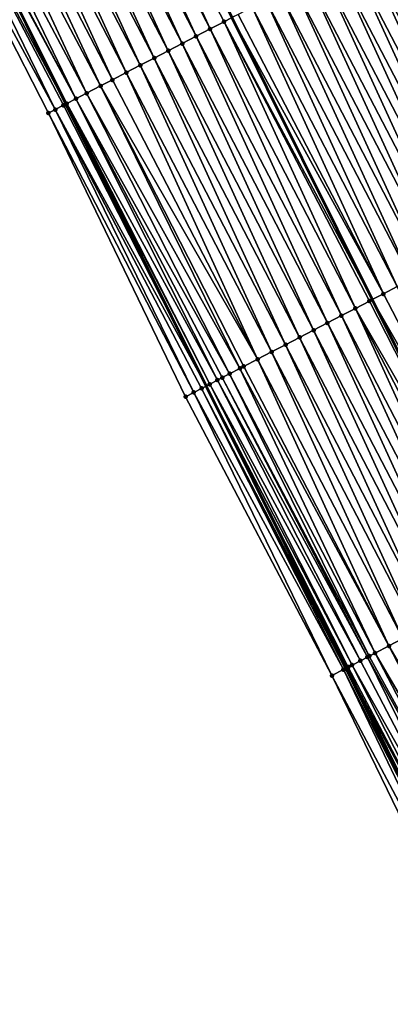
# Model space of a CAD drawing. Header units: feet. Extents: x 2007189 to 2022806, y 818621 to 837694.
# Tile 101 of 256: x 2012862 to 2012886, y 823903 to 823966. Entities that reach past the tile are written whole.
import ezdxf

# ---------------------------------------------------------------- set-up
doc = ezdxf.new("R2010")
doc.units = ezdxf.units.FT
doc.header["$MEASUREMENT"] = 0
for name, color, linetype, lineweight in [('EP_Travel Lane', 172, 'Continuous', 53), ('Road Shots', 141, 'Continuous', 100), ('Road X-Section', 40, 'Continuous', 13), ('STRIPING', 60, 'Continuous', 53)]:
    doc.layers.add(name, color=color, linetype=linetype, lineweight=lineweight)
doc.layers.add('I-77-MM17-21_SB-Surface-Border', color=7, linetype='Continuous')
doc.layers.add('I-77-MM17-21_SB-Surface-TIN', color=7, linetype='Continuous')

msp = doc.modelspace()

# ---------------------------------------------------------------- linework, layer by layer
at = {"layer": 'EP_Travel Lane'}
msp.add_polyline3d([(2012829.489362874, 824031.9299865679, 306.1111298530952), (2012838.399301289, 824014.0228746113, 305.829954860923), (2012847.309340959, 823996.1155591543, 305.5646112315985), (2012856.219068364, 823978.2088712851, 305.2504528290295), (2012865.128908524, 823960.3019568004, 304.953923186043), (2012874.038849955, 823942.3948387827, 304.6732194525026), (2012882.94839286, 823924.4885217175, 304.3302366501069), (2012891.877303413, 823906.5315243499, 304.0212340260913), (2012900.716793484, 823888.5869369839, 303.7326625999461), (2012909.55623577, 823870.6424466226, 303.4364785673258), (2012918.395697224, 823852.697917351, 303.1433658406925), (2012927.235308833, 823834.7530832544, 302.8741197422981), (2012936.074557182, 823816.8089865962, 302.5470951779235), (2012944.91393473, 823798.8646276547, 302.2406424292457), (2012953.753073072, 823780.9207543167, 301.8960991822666), (2012962.592420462, 823762.9764565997, 301.5848300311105), (2012971.43188732, 823745.0319163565, 301.2925853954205), (2012980.152732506, 823727.3079762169, 300.9999143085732), (2012988.926189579, 823709.332260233, 300.7242598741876), (2012990.82502955, 823705.4417746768, 300.6469434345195)], dxfattribs=at)
at = {"layer": 'I-77-MM17-21_SB-Surface-Border', "color": 3, "linetype": 'Continuous', "lineweight": -3}
msp.add_polyline3d([(2013022.219653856, 823681.357989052, 300.5222462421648), (2013012.97166798, 823699.0888907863, 300.8248120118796), (2012984.348638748, 823702.0697261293, 300.2769661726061), (2012983.461658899, 823701.6079175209, 300.2253817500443), (2012983.055959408, 823701.3966797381, 300.2024182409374), (2012976.607232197, 823725.4874771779, 300.813319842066), (2012969.208109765, 823743.8715203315, 301.1797526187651), (2012961.093395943, 823762.1940702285, 301.5197314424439), (2012952.892015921, 823780.4711987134, 301.8676644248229), (2012942.551278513, 823797.6316236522, 302.1294432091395), (2012935.023290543, 823816.2600583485, 302.5164165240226), (2012925.576275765, 823833.8873850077, 302.7895188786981), (2012917.45319422, 823852.2057295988, 303.1190650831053), (2012908.665896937, 823870.1775234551, 303.4120421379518), (2012899.725106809, 823888.0689999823, 303.7111366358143), (2012890.794927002, 823905.9661026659, 304.0051771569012), (2012882.024676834, 823924.0082517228, 304.3080644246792), (2012872.726866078, 823941.7124135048, 304.6591580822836), (2012864.020290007, 823959.7249905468, 304.96186706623), (2012854.907550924, 823977.5266288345, 305.2400893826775), (2012846.282441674, 823995.5818091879, 305.5295638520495), (2012837.358931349, 824013.4818041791, 305.8141409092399), (2012828.48285888, 824031.4065240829, 306.0961324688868)], dxfattribs=at)
at = {"layer": 'I-77-MM17-21_SB-Surface-TIN', "color": 128, "linetype": 'Continuous', "lineweight": -3}
for points in [[(2012873.401019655, 823964.6036694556, 305.1047279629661), (2012865.057686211, 823982.8051248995, 305.4151213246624), (2012864.170459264, 823982.3437915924, 305.395997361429)], [(2012874.288249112, 823965.0649979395, 305.1242304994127), (2012865.944912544, 823983.2664593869, 305.4341526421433), (2012865.057686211, 823982.8051248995, 305.4151213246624)], [(2012873.401019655, 823964.6036694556, 305.1047279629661), (2012874.288249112, 823965.0649979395, 305.1242304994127), (2012865.057686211, 823982.8051248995, 305.4151213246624)], [(2012875.175476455, 823965.5263304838, 305.1434143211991), (2012875.672710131, 823965.7848916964, 305.15329533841), (2012865.944912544, 823983.2664593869, 305.4341526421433)], [(2012874.288249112, 823965.0649979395, 305.1242304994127), (2012875.175476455, 823965.5263304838, 305.1434143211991), (2012865.944912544, 823983.2664593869, 305.4341526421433)], [(2012872.513803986, 823964.1423144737, 305.08730521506), (2012864.170459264, 823982.3437915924, 305.395997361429), (2012863.283239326, 823981.8824448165, 305.3779305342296)], [(2012872.513803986, 823964.1423144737, 305.08730521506), (2012873.401019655, 823964.6036694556, 305.1047279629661), (2012864.170459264, 823982.3437915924, 305.395997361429)], [(2012871.626601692, 823963.6809337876, 305.0718999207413), (2012863.283239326, 823981.8824448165, 305.3779305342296), (2012862.39602591, 823981.421085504, 305.3608476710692)], [(2012871.626601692, 823963.6809337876, 305.0718999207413), (2012872.513803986, 823964.1423144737, 305.08730521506), (2012863.283239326, 823981.8824448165, 305.3779305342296)], [(2012869.852189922, 823962.7581862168, 305.0400061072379), (2012861.508817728, 823980.9597161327, 305.3445543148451), (2012860.621614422, 823980.4983373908, 305.3289964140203)], [(2012870.7393992, 823963.2195534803, 305.056464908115), (2012862.39602591, 823981.421085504, 305.3608476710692), (2012861.508817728, 823980.9597161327, 305.3445543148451)], [(2012869.852189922, 823962.7581862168, 305.0400061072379), (2012870.7393992, 823963.2195534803, 305.056464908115), (2012861.508817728, 823980.9597161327, 305.3445543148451)], [(2012870.7393992, 823963.2195534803, 305.056464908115), (2012871.626601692, 823963.6809337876, 305.0718999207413), (2012862.39602591, 823981.421085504, 305.3608476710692)], [(2012868.964977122, 823962.2968257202, 305.0230161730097), (2012860.621614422, 823980.4983373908, 305.3289964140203), (2012859.73441298, 823980.0369550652, 305.3137198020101)], [(2012868.964977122, 823962.2968257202, 305.0230161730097), (2012869.852189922, 823962.7581862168, 305.0400061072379), (2012860.621614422, 823980.4983373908, 305.3289964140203)], [(2012868.077768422, 823961.8354573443, 305.006644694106), (2012859.73441298, 823980.0369550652, 305.3137198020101), (2012858.847213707, 823979.5755685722, 305.2987703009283)], [(2012868.077768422, 823961.8354573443, 305.006644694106), (2012868.964977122, 823962.2968257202, 305.0230161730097), (2012859.73441298, 823980.0369550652, 305.3137198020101)], [(2012866.440244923, 823960.9839192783, 304.9757610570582), (2012857.960020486, 823979.1141704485, 305.2847336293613), (2012857.054002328, 823978.6430252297, 305.2677373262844)], [(2012867.32741828, 823961.4452514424, 304.9932333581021), (2012858.847213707, 823979.5755685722, 305.2987703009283), (2012857.960020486, 823979.1141704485, 305.2847336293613)], [(2012866.440244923, 823960.9839192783, 304.9757610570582), (2012867.32741828, 823961.4452514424, 304.9932333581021), (2012857.960020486, 823979.1141704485, 305.2847336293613)], [(2012867.32741828, 823961.4452514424, 304.9932333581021), (2012868.077768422, 823961.8354573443, 305.006644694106), (2012858.847213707, 823979.5755685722, 305.2987703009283)], [(2012865.766812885, 823960.6336352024, 304.9685441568), (2012857.054002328, 823978.6430252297, 305.2677373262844), (2012856.306755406, 823978.2544839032, 305.2512436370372)], [(2012865.766812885, 823960.6336352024, 304.9685441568), (2012866.440244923, 823960.9839192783, 304.9757610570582), (2012857.054002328, 823978.6430252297, 305.2677373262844)], [(2012864.447858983, 823959.9478006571, 304.9410559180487), (2012855.67330857, 823977.9249806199, 305.2455308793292), (2012854.907550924, 823977.5266288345, 305.2400893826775)], [(2012855.67330857, 823977.9249806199, 305.2455308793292), (2012865.128908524, 823960.3019568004, 304.953923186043), (2012856.219068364, 823978.2088712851, 305.2504528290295)], [(2012864.973765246, 823960.2212324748, 304.9539231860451), (2012865.128908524, 823960.3019568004, 304.953923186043), (2012855.67330857, 823977.9249806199, 305.2455308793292)], [(2012864.447858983, 823959.9478006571, 304.9410559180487), (2012864.973765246, 823960.2212324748, 304.9539231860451), (2012855.67330857, 823977.9249806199, 305.2455308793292)], [(2012865.766812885, 823960.6336352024, 304.9685441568), (2012856.306755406, 823978.2544839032, 305.2512436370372), (2012856.219068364, 823978.2088712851, 305.2504528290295)], [(2012865.18341086, 823960.3303155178, 304.9539231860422), (2012856.219068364, 823978.2088712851, 305.2504528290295), (2012865.128908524, 823960.3019568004, 304.953923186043)], [(2012865.18341086, 823960.3303155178, 304.9539231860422), (2012865.766812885, 823960.6336352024, 304.9685441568), (2012856.219068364, 823978.2088712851, 305.2504528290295)], [(2012864.020290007, 823959.7249905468, 304.96186706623), (2012864.447858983, 823959.9478006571, 304.9410559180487), (2012854.907550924, 823977.5266288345, 305.2400893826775)], [(2012894.165328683, 823952.8612679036, 305.0316488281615), (2012885.821920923, 823971.0628661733, 305.3308321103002), (2012884.934718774, 823970.6014852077, 305.3154487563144)], [(2012893.278138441, 823952.3998640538, 305.0180615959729), (2012884.934718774, 823970.6014852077, 305.3154487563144), (2012884.047527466, 823970.1400834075, 305.3017006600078)], [(2012893.278138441, 823952.3998640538, 305.0180615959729), (2012894.165328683, 823952.8612679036, 305.0316488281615), (2012884.934718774, 823970.6014852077, 305.3154487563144)], [(2012891.503770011, 823951.4770331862, 304.9927055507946), (2012883.160334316, 823969.6786851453, 305.2876748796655), (2012882.273133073, 823969.2173024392, 305.2724281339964)], [(2012892.390960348, 823951.9384368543, 305.00630703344), (2012884.047527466, 823970.1400834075, 305.3017006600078), (2012883.160334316, 823969.6786851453, 305.2876748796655)], [(2012891.503770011, 823951.4770331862, 304.9927055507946), (2012892.390960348, 823951.9384368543, 305.00630703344), (2012883.160334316, 823969.6786851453, 305.2876748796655)], [(2012892.390960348, 823951.9384368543, 305.00630703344), (2012893.278138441, 823952.3998640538, 305.0180615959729), (2012884.047527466, 823970.1400834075, 305.3017006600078)], [(2012890.616595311, 823951.0155994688, 304.9814625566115), (2012882.273133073, 823969.2173024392, 305.2724281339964), (2012881.385933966, 823968.7559156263, 305.2575037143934)], [(2012890.616595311, 823951.0155994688, 304.9814625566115), (2012891.503770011, 823951.4770331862, 304.9927055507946), (2012882.273133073, 823969.2173024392, 305.2724281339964)], [(2012889.729461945, 823950.5540863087, 304.9764548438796), (2012881.385933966, 823968.7559156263, 305.2575037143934), (2012880.498748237, 823968.2945031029, 305.2445972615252)], [(2012889.729461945, 823950.5540863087, 304.9764548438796), (2012890.616595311, 823951.0155994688, 304.9814625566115), (2012881.385933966, 823968.7559156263, 305.2575037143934)], [(2012887.955065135, 823949.6313099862, 304.9468176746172), (2012879.61155924, 823967.8330968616, 305.2311977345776), (2012878.724353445, 823967.371722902, 305.2152644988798)], [(2012888.84227827, 823950.0926698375, 304.9638582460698), (2012880.498748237, 823968.2945031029, 305.2445972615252), (2012879.61155924, 823967.8330968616, 305.2311977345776)], [(2012887.955065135, 823949.6313099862, 304.9468176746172), (2012888.84227827, 823950.0926698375, 304.9638582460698), (2012879.61155924, 823967.8330968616, 305.2311977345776)], [(2012888.84227827, 823950.0926698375, 304.9638582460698), (2012889.729461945, 823950.5540863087, 304.9764548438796), (2012880.498748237, 823968.2945031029, 305.2445972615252)], [(2012887.067844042, 823949.1699654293, 304.9285766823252), (2012878.724353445, 823967.371722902, 305.2152644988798), (2012877.837131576, 823966.9103798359, 305.196906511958)], [(2012887.067844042, 823949.1699654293, 304.9285766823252), (2012887.955065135, 823949.6313099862, 304.9468176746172), (2012878.724353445, 823967.371722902, 305.2152644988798)], [(2012886.180618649, 823948.7086291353, 304.9096871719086), (2012877.837131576, 823966.9103798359, 305.196906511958), (2012876.94991107, 823966.4490341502, 305.1787541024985)], [(2012886.180618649, 823948.7086291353, 304.9096871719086), (2012887.067844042, 823949.1699654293, 304.9285766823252), (2012877.837131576, 823966.9103798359, 305.196906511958)], [(2012885.293396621, 823948.2472863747, 304.8913051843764), (2012876.062693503, 823965.9876828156, 305.1610450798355), (2012875.672710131, 823965.7848916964, 305.15329533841)], [(2012885.293396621, 823948.2472863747, 304.8913051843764), (2012876.94991107, 823966.4490341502, 305.1787541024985), (2012876.062693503, 823965.9876828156, 305.1610450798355)], [(2012885.293396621, 823948.2472863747, 304.8913051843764), (2012886.180618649, 823948.7086291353, 304.9096871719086), (2012876.94991107, 823966.4490341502, 305.1787541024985)], [(2012883.518958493, 823947.3245894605, 304.8554354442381), (2012875.175476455, 823965.5263304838, 305.1434143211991), (2012874.288249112, 823965.0649979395, 305.1242304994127)], [(2012875.175476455, 823965.5263304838, 305.1434143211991), (2012884.583819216, 823947.8783096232, 304.8770146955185), (2012875.672710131, 823965.7848916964, 305.15329533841)], [(2012884.406177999, 823947.7859370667, 304.873437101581), (2012884.583819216, 823947.8783096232, 304.8770146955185), (2012875.175476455, 823965.5263304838, 305.1434143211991)], [(2012883.518958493, 823947.3245894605, 304.8554354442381), (2012884.406177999, 823947.7859370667, 304.873437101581), (2012875.175476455, 823965.5263304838, 305.1434143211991)], [(2012885.293396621, 823948.2472863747, 304.8913051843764), (2012875.672710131, 823965.7848916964, 305.15329533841), (2012884.583819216, 823947.8783096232, 304.8770146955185)], [(2012882.631732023, 823946.8632552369, 304.836383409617), (2012874.288249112, 823965.0649979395, 305.1242304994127), (2012873.401019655, 823964.6036694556, 305.1047279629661)], [(2012882.631732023, 823946.8632552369, 304.836383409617), (2012883.518958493, 823947.3245894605, 304.8554354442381), (2012874.288249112, 823965.0649979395, 305.1242304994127)], [(2012880.857284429, 823945.9405765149, 304.7990857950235), (2012872.513803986, 823964.1423144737, 305.08730521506), (2012871.626601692, 823963.6809337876, 305.0718999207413)], [(2012881.744502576, 823946.4019267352, 304.8168822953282), (2012873.401019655, 823964.6036694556, 305.1047279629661), (2012872.513803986, 823964.1423144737, 305.08730521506)], [(2012880.857284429, 823945.9405765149, 304.7990857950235), (2012881.744502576, 823946.4019267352, 304.8168822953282), (2012872.513803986, 823964.1423144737, 305.08730521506)], [(2012881.744502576, 823946.4019267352, 304.8168822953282), (2012882.631732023, 823946.8632552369, 304.836383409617), (2012873.401019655, 823964.6036694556, 305.1047279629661)], [(2012879.970075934, 823945.4792077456, 304.7827451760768), (2012871.626601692, 823963.6809337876, 305.0718999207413), (2012870.7393992, 823963.2195534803, 305.056464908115)], [(2012879.970075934, 823945.4792077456, 304.7827451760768), (2012880.857284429, 823945.9405765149, 304.7990857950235), (2012871.626601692, 823963.6809337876, 305.0718999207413)], [(2012878.195659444, 823944.5564692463, 304.7501393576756), (2012869.852189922, 823962.7581862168, 305.0400061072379), (2012868.964977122, 823962.2968257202, 305.0230161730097)], [(2012879.082869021, 823945.0178359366, 304.7666431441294), (2012870.7393992, 823963.2195534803, 305.056464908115), (2012869.852189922, 823962.7581862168, 305.0400061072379)], [(2012878.195659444, 823944.5564692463, 304.7501393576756), (2012879.082869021, 823945.0178359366, 304.7666431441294), (2012869.852189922, 823962.7581862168, 305.0400061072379)], [(2012879.082869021, 823945.0178359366, 304.7666431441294), (2012879.970075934, 823945.4792077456, 304.7827451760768), (2012870.7393992, 823963.2195534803, 305.056464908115)], [(2012877.308448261, 823944.0951056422, 304.7333933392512), (2012868.964977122, 823962.2968257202, 305.0230161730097), (2012868.077768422, 823961.8354573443, 305.006644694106)], [(2012877.308448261, 823944.0951056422, 304.7333933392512), (2012878.195659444, 823944.5564692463, 304.7501393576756), (2012868.964977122, 823962.2968257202, 305.0230161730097)], [(2012877.308448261, 823944.0951056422, 304.7333933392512), (2012868.077768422, 823961.8354573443, 305.006644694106), (2012867.32741828, 823961.4452514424, 304.9932333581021)], [(2012875.527799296, 823943.169208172, 304.6956043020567), (2012866.440244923, 823960.9839192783, 304.9757610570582), (2012865.766812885, 823960.6336352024, 304.9685441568)], [(2012866.440244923, 823960.9839192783, 304.9757610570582), (2012876.178014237, 823943.5072586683, 304.7122858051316), (2012867.32741828, 823961.4452514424, 304.9932333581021)], [(2012875.527799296, 823943.169208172, 304.6956043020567), (2012876.178014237, 823943.5072586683, 304.7122858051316), (2012866.440244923, 823960.9839192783, 304.9757610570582)], [(2012876.178014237, 823943.5072586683, 304.7122858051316), (2012876.421237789, 823943.6337406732, 304.7167544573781), (2012867.32741828, 823961.4452514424, 304.9932333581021)], [(2012876.421237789, 823943.6337406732, 304.7167544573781), (2012877.308448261, 823944.0951056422, 304.7333933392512), (2012867.32741828, 823961.4452514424, 304.9932333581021)], [(2012864.973765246, 823960.2212324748, 304.9539231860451), (2012874.038849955, 823942.3948387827, 304.6732194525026), (2012865.128908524, 823960.3019568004, 304.953923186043)], [(2012874.261065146, 823942.5104620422, 304.6732194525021), (2012865.18341086, 823960.3303155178, 304.9539231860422), (2012865.128908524, 823960.3019568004, 304.953923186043)], [(2012874.261065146, 823942.5104620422, 304.6732194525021), (2012865.128908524, 823960.3019568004, 304.953923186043), (2012874.038849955, 823942.3948387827, 304.6732194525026)], [(2012874.752080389, 823942.765760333, 304.684789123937), (2012865.766812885, 823960.6336352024, 304.9685441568), (2012865.18341086, 823960.3303155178, 304.9539231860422)], [(2012874.261065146, 823942.5104620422, 304.6732194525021), (2012874.752080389, 823942.765760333, 304.684789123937), (2012865.18341086, 823960.3303155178, 304.9539231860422)], [(2012874.752080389, 823942.765760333, 304.684789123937), (2012875.060496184, 823942.926184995, 304.6879140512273), (2012865.766812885, 823960.6336352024, 304.9685441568)], [(2012875.060496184, 823942.926184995, 304.6879140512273), (2012875.527799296, 823943.169208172, 304.6956043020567), (2012865.766812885, 823960.6336352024, 304.9685441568)], [(2012873.252644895, 823941.9859367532, 304.6622822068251), (2012864.447858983, 823959.9478006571, 304.9410559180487), (2012864.020290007, 823959.7249905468, 304.96186706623)], [(2012872.726866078, 823941.7124135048, 304.6591580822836), (2012873.252644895, 823941.9859367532, 304.6622822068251), (2012864.020290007, 823959.7249905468, 304.96186706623)], [(2012864.447858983, 823959.9478006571, 304.9410559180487), (2012874.038849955, 823942.3948387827, 304.6732194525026), (2012864.973765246, 823960.2212324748, 304.9539231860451)], [(2012873.749559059, 823942.2443146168, 304.6732194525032), (2012874.038849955, 823942.3948387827, 304.6732194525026), (2012864.447858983, 823959.9478006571, 304.9410559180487)], [(2012873.252644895, 823941.9859367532, 304.6622822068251), (2012873.749559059, 823942.2443146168, 304.6732194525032), (2012864.447858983, 823959.9478006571, 304.9410559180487)], [(2012894.523759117, 823930.50754457, 304.5701843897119), (2012886.180618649, 823948.7086291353, 304.9096871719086), (2012885.293396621, 823948.2472863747, 304.8913051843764)], [(2012883.518958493, 823947.3245894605, 304.8554354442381), (2012893.494585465, 823929.9724164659, 304.5471646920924), (2012884.406177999, 823947.7859370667, 304.873437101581)], [(2012884.406177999, 823947.7859370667, 304.873437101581), (2012893.494585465, 823929.9724164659, 304.5471646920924), (2012884.583819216, 823947.8783096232, 304.8770146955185)], [(2012894.523759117, 823930.50754457, 304.5701843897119), (2012885.293396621, 823948.2472863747, 304.8913051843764), (2012884.583819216, 823947.8783096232, 304.8770146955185)], [(2012893.636527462, 823930.0462203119, 304.5503501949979), (2012884.583819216, 823947.8783096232, 304.8770146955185), (2012893.494585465, 823929.9724164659, 304.5471646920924)], [(2012893.636527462, 823930.0462203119, 304.5503501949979), (2012894.523759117, 823930.50754457, 304.5701843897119), (2012884.583819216, 823947.8783096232, 304.8770146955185)], [(2012891.862055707, 823929.1235880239, 304.5094080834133), (2012883.518958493, 823947.3245894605, 304.8554354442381), (2012882.631732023, 823946.8632552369, 304.836383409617)], [(2012892.749295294, 823929.584897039, 304.5304386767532), (2012893.494585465, 823929.9724164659, 304.5471646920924), (2012883.518958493, 823947.3245894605, 304.8554354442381)], [(2012891.862055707, 823929.1235880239, 304.5094080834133), (2012892.749295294, 823929.584897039, 304.5304386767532), (2012883.518958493, 823947.3245894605, 304.8554354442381)], [(2012890.974813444, 823928.6622841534, 304.4879737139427), (2012882.631732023, 823946.8632552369, 304.836383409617), (2012881.744502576, 823946.4019267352, 304.8168822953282)], [(2012890.974813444, 823928.6622841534, 304.4879737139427), (2012891.862055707, 823929.1235880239, 304.5094080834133), (2012882.631732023, 823946.8632552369, 304.836383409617)], [(2012889.200359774, 823927.7396171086, 304.4497595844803), (2012880.857284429, 823945.9405765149, 304.7990857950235), (2012879.970075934, 823945.4792077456, 304.7827451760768)], [(2012890.087580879, 823928.2009616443, 304.4680022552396), (2012881.744502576, 823946.4019267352, 304.8168822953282), (2012880.857284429, 823945.9405765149, 304.7990857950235)], [(2012889.200359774, 823927.7396171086, 304.4497595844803), (2012890.087580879, 823928.2009616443, 304.4680022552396), (2012880.857284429, 823945.9405765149, 304.7990857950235)], [(2012890.087580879, 823928.2009616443, 304.4680022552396), (2012890.974813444, 823928.6622841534, 304.4879737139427), (2012881.744502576, 823946.4019267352, 304.8168822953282)], [(2012888.313142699, 823927.2782648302, 304.4321246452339), (2012879.970075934, 823945.4792077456, 304.7827451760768), (2012879.082869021, 823945.0178359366, 304.7666431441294)], [(2012888.313142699, 823927.2782648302, 304.4321246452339), (2012889.200359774, 823927.7396171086, 304.4497595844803), (2012879.970075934, 823945.4792077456, 304.7827451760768)], [(2012887.42592141, 823926.8169206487, 304.4138541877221), (2012879.082869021, 823945.0178359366, 304.7666431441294), (2012878.195659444, 823944.5564692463, 304.7501393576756)], [(2012887.42592141, 823926.8169206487, 304.4138541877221), (2012888.313142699, 823927.2782648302, 304.4321246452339), (2012879.082869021, 823945.0178359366, 304.7666431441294)], [(2012885.651476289, 823925.8942371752, 304.37692951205), (2012877.308448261, 823944.0951056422, 304.7333933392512), (2012876.421237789, 823943.6337406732, 304.7167544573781)], [(2012886.538696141, 823926.3555841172, 304.3949833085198), (2012878.195659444, 823944.5564692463, 304.7501393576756), (2012877.308448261, 823944.0951056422, 304.7333933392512)], [(2012885.651476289, 823925.8942371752, 304.37692951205), (2012886.538696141, 823926.3555841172, 304.3949833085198), (2012877.308448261, 823944.0951056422, 304.7333933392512)], [(2012886.538696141, 823926.3555841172, 304.3949833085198), (2012887.42592141, 823926.8169206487, 304.4138541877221), (2012878.195659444, 823944.5564692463, 304.7501393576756)], [(2012875.527799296, 823943.169208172, 304.6956043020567), (2012884.764266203, 823925.4328714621, 304.3603490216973), (2012876.178014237, 823943.5072586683, 304.7122858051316)], [(2012885.651476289, 823925.8942371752, 304.37692951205), (2012876.421237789, 823943.6337406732, 304.7167544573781), (2012876.178014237, 823943.5072586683, 304.7122858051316)], [(2012884.764266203, 823925.4328714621, 304.3603490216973), (2012885.651476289, 823925.8942371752, 304.37692951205), (2012876.178014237, 823943.5072586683, 304.7122858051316)], [(2012883.836771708, 823924.9504857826, 304.3474211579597), (2012874.752080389, 823942.765760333, 304.684789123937), (2012874.261065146, 823942.5104620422, 304.6732194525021)], [(2012884.281028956, 823925.1815517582, 304.3530083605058), (2012875.060496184, 823942.926184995, 304.6879140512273), (2012874.752080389, 823942.765760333, 304.684789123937)], [(2012883.836771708, 823924.9504857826, 304.3474211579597), (2012884.281028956, 823925.1815517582, 304.3530083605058), (2012874.752080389, 823942.765760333, 304.684789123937)], [(2012875.060496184, 823942.926184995, 304.6879140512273), (2012884.394380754, 823925.2405164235, 304.3539144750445), (2012875.527799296, 823943.169208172, 304.6956043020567)], [(2012884.281028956, 823925.1815517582, 304.3530083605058), (2012884.394380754, 823925.2405164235, 304.3539144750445), (2012875.060496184, 823942.926184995, 304.6879140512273)], [(2012875.527799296, 823943.169208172, 304.6956043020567), (2012884.394380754, 823925.2405164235, 304.3539144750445), (2012884.764266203, 823925.4328714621, 304.3603490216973)], [(2012882.75372068, 823924.3871364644, 304.3359934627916), (2012873.749559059, 823942.2443146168, 304.6732194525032), (2012873.252644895, 823941.9859367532, 304.6622822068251)], [(2012873.749559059, 823942.2443146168, 304.6732194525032), (2012882.94839286, 823924.4885217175, 304.3302366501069), (2012874.038849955, 823942.3948387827, 304.6732194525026)], [(2012882.875758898, 823924.4506981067, 304.3321282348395), (2012882.94839286, 823924.4885217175, 304.3302366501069), (2012873.749559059, 823942.2443146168, 304.6732194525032)], [(2012882.75372068, 823924.3871364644, 304.3359934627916), (2012882.875758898, 823924.4506981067, 304.3321282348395), (2012873.749559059, 823942.2443146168, 304.6732194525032)], [(2012883.311383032, 823924.6773043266, 304.3357243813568), (2012874.261065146, 823942.5104620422, 304.6732194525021), (2012874.038849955, 823942.3948387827, 304.6732194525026)], [(2012883.064318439, 823924.5488891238, 304.3272176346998), (2012883.311383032, 823924.6773043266, 304.3357243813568), (2012874.038849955, 823942.3948387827, 304.6732194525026)], [(2012883.064318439, 823924.5488891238, 304.3272176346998), (2012874.038849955, 823942.3948387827, 304.6732194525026), (2012882.94839286, 823924.4885217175, 304.3302366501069)], [(2012883.311383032, 823924.6773043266, 304.3357243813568), (2012883.836771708, 823924.9504857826, 304.3474211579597), (2012874.261065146, 823942.5104620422, 304.6732194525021)], [(2012882.024676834, 823924.0082517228, 304.3080644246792), (2012873.252644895, 823941.9859367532, 304.6622822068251), (2012872.726866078, 823941.7124135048, 304.6591580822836)], [(2012882.024676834, 823924.0082517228, 304.3080644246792), (2012882.75372068, 823924.3871364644, 304.3359934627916), (2012873.252644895, 823941.9859367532, 304.6622822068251)], [(2012894.905865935, 823908.1134558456, 304.0759263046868), (2012885.651476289, 823925.8942371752, 304.37692951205), (2012884.764266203, 823925.4328714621, 304.3603490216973)], [(2012895.792252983, 823908.5764008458, 304.0949317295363), (2012886.538696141, 823926.3555841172, 304.3949833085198), (2012885.651476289, 823925.8942371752, 304.37692951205)], [(2012894.905865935, 823908.1134558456, 304.0759263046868), (2012895.792252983, 823908.5764008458, 304.0949317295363), (2012885.651476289, 823925.8942371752, 304.37692951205)], [(2012884.281028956, 823925.1815517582, 304.3530083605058), (2012894.019490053, 823907.6504894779, 304.0586161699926), (2012884.394380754, 823925.2405164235, 304.3539144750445)], [(2012894.019490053, 823907.6504894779, 304.0586161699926), (2012884.764266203, 823925.4328714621, 304.3603490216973), (2012884.394380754, 823925.2405164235, 304.3539144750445)], [(2012894.019490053, 823907.6504894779, 304.0586161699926), (2012894.905865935, 823908.1134558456, 304.0759263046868), (2012884.764266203, 823925.4328714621, 304.3603490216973)], [(2012892.427209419, 823906.8187420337, 304.0323358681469), (2012883.311383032, 823924.6773043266, 304.3357243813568), (2012883.064318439, 823924.5488891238, 304.3272176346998)], [(2012883.311383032, 823924.6773043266, 304.3357243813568), (2012893.133120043, 823907.187511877, 304.0421973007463), (2012883.836771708, 823924.9504857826, 304.3474211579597)], [(2012892.427209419, 823906.8187420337, 304.0323358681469), (2012893.133120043, 823907.187511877, 304.0421973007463), (2012883.311383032, 823924.6773043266, 304.3357243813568)], [(2012883.836771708, 823924.9504857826, 304.3474211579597), (2012893.133120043, 823907.187511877, 304.0421973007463), (2012884.281028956, 823925.1815517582, 304.3530083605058)], [(2012884.281028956, 823925.1815517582, 304.3530083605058), (2012893.133120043, 823907.187511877, 304.0421973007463), (2012894.019490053, 823907.6504894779, 304.0586161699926)], [(2012891.431641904, 823906.2987954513, 304.0096475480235), (2012882.75372068, 823924.3871364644, 304.3359934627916), (2012882.024676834, 823924.0082517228, 304.3080644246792)], [(2012890.794927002, 823905.9661026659, 304.0051771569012), (2012891.431641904, 823906.2987954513, 304.0096475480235), (2012882.024676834, 823924.0082517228, 304.3080644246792)], [(2012882.75372068, 823924.3871364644, 304.3359934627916), (2012891.877303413, 823906.5315243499, 304.0212340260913), (2012882.875758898, 823924.4506981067, 304.3321282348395)], [(2012891.431641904, 823906.2987954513, 304.0096475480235), (2012891.877303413, 823906.5315243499, 304.0212340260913), (2012882.75372068, 823924.3871364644, 304.3359934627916)], [(2012882.875758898, 823924.4506981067, 304.3321282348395), (2012891.877303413, 823906.5315243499, 304.0212340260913), (2012882.94839286, 823924.4885217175, 304.3302366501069)], [(2012892.427209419, 823906.8187420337, 304.0323358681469), (2012883.064318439, 823924.5488891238, 304.3272176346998), (2012882.94839286, 823924.4885217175, 304.3302366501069)], [(2012891.938723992, 823906.5635987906, 304.0228308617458), (2012882.94839286, 823924.4885217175, 304.3302366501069), (2012891.877303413, 823906.5315243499, 304.0212340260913)], [(2012891.938723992, 823906.5635987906, 304.0228308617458), (2012892.427209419, 823906.8187420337, 304.0323358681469), (2012882.94839286, 823924.4885217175, 304.3302366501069)]]:
    msp.add_3dface(points, dxfattribs=at)
at = {"layer": 'Road Shots', "lineweight": 100}
for p in [(2012875.175476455, 823965.5263304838, 305.1434143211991), (2012874.288249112, 823965.0649979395, 305.1242304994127), (2012872.513803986, 823964.1423144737, 305.08730521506), (2012873.401019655, 823964.6036694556, 305.1047279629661), (2012871.626601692, 823963.6809337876, 305.0718999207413), (2012869.852189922, 823962.7581862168, 305.0400061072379), (2012870.7393992, 823963.2195534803, 305.056464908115), (2012868.964977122, 823962.2968257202, 305.0230161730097), (2012868.077768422, 823961.8354573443, 305.006644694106), (2012866.440244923, 823960.9839192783, 304.9757610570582), (2012867.32741828, 823961.4452514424, 304.9932333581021), (2012865.18341086, 823960.3303155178, 304.9539231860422), (2012865.766812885, 823960.6336352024, 304.9685441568), (2012864.020290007, 823959.7249905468, 304.96186706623), (2012864.447858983, 823959.9478006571, 304.9410559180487), (2012864.973765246, 823960.2212324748, 304.9539231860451), (2012884.406177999, 823947.7859370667, 304.873437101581), (2012885.293396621, 823948.2472863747, 304.8913051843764), (2012883.518958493, 823947.3245894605, 304.8554354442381), (2012882.631732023, 823946.8632552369, 304.836383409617), (2012880.857284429, 823945.9405765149, 304.7990857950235), (2012881.744502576, 823946.4019267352, 304.8168822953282), (2012879.970075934, 823945.4792077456, 304.7827451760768), (2012879.082869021, 823945.0178359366, 304.7666431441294), (2012877.308448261, 823944.0951056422, 304.7333933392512), (2012878.195659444, 823944.5564692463, 304.7501393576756), (2012876.178014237, 823943.5072586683, 304.7122858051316), (2012876.421237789, 823943.6337406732, 304.7167544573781), (2012874.752080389, 823942.765760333, 304.684789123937), (2012875.060496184, 823942.926184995, 304.6879140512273), (2012875.527799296, 823943.169208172, 304.6956043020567), (2012873.749559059, 823942.2443146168, 304.6732194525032), (2012874.261065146, 823942.5104620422, 304.6732194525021), (2012872.726866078, 823941.7124135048, 304.6591580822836), (2012873.252644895, 823941.9859367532, 304.6622822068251), (2012885.651476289, 823925.8942371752, 304.37692951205), (2012884.394380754, 823925.2405164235, 304.3539144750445), (2012884.764266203, 823925.4328714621, 304.3603490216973), (2012883.311383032, 823924.6773043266, 304.3357243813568), (2012883.836771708, 823924.9504857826, 304.3474211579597), (2012884.281028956, 823925.1815517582, 304.3530083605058), (2012882.024676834, 823924.0082517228, 304.3080644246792), (2012882.75372068, 823924.3871364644, 304.3359934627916), (2012882.875758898, 823924.4506981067, 304.3321282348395), (2012883.064318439, 823924.5488891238, 304.3272176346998)]:
    msp.add_point(p, dxfattribs=at)
at = {"layer": 'Road X-Section', "extrusion": (-0.4615293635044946, 0.8870086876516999, 0.0143608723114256), "elevation": -198132.0362453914, "flags": 128}
msp.add_lwpolyline([(-2165932.837207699, 3150.635642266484), (-2165933.319348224, 3150.61482897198), (-2165933.912089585, 3150.62769756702), (-2165934.148416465, 3150.627697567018), (-2165934.805957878, 3150.642320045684), (-2165935.565042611, 3150.64953769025), (-2165936.564994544, 3150.667011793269), (-2165937.410740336, 3150.680424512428), (-2165938.410740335, 3150.696797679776), (-2165939.410740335, 3150.71378936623), (-2165940.410740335, 3150.730249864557), (-2165941.410740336, 3150.74568646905), (-2165942.410740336, 3150.761093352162), (-2165943.410740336, 3150.77851789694), (-2165944.410740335, 3150.798022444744), (-2165945.410740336, 3150.817208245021), (-2165946.410740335, 3150.834840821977), (-2165947.410740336, 3150.85255167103), (-2165948.410740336, 3150.870705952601), (-2165949.410740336, 3150.889065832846), (-2165950.410740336, 3150.90500071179), (-2165951.410740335, 3150.918401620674), (-2165952.410740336, 3150.931309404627), (-2165953.410740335, 3150.946235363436), (-2165954.410740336, 3150.961483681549), (-2165955.410740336, 3150.97551090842), (-2165956.410740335, 3150.989260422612), (-2165957.410740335, 3151.00464536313), (-2165958.410740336, 3151.019556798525), (-2165959.410740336, 3151.03264431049), (-2165960.410740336, 3151.046742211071), (-2165961.410740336, 3151.063996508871), (-2165962.410740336, 3151.085975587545), (-2165963.410740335, 3151.106812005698), (-2165964.410740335, 3151.12229461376), (-2165965.410740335, 3151.136401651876), (-2165966.410740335, 3151.150811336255), (-2165967.410740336, 3151.167152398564), (-2165968.410740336, 3151.18459453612), (-2165969.410740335, 3151.202577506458), (-2165970.410740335, 3151.219091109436), (-2165971.410740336, 3151.233498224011), (-2165972.410740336, 3151.248995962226), (-2165973.410740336, 3151.266314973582), (-2165974.068042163, 3151.278237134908), (-2165974.410740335, 3151.284061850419), (-2165974.946042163, 3151.291045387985), (-2165975.410740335, 3151.293625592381), (-2165975.638518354, 3151.293874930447), (-2165976.410740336, 3151.2918449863), (-2165977.410740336, 3151.268693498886), (-2165978.410740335, 3151.230286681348), (-2165979.410740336, 3151.19468224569), (-2165980.410740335, 3151.153643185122), (-2165981.410740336, 3151.108896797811)], dxfattribs=at)
at = {"layer": 'Road X-Section', "extrusion": (-0.4615293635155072, 0.8870086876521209, 0.0143608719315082), "elevation": -198152.0362673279, "flags": 128}
msp.add_lwpolyline([(-2165932.246620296, 3150.620074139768), (-2165932.839290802, 3150.62319858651), (-2165933.399364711, 3150.634136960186), (-2165933.975969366, 3150.634136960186), (-2165934.52938888, 3150.645707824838), (-2165934.877032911, 3150.648833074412), (-2165935.40375148, 3150.65652411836), (-2165936.136593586, 3150.673207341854), (-2165936.410738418, 3150.677676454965), (-2165937.410738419, 3150.694317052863), (-2165938.410738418, 3150.71106479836), (-2165939.410738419, 3150.727570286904), (-2165940.410738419, 3150.743673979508), (-2165941.410738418, 3150.760016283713), (-2165942.410738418, 3150.777814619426), (-2165943.410738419, 3150.797317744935), (-2165944.410738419, 3150.816371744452), (-2165945.410738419, 3150.834375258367), (-2165946.410738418, 3150.852245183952), (-2165947.410738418, 3150.870629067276), (-2165948.410738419, 3150.889520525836), (-2165949.410738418, 3150.907763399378), (-2165950.410738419, 3150.92480572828), (-2165951.410738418, 3150.937403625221), (-2165952.410738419, 3150.942411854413), (-2165953.410738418, 3150.953656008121), (-2165954.410738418, 3150.967258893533), (-2165955.410738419, 3150.979014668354), (-2165956.410738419, 3150.992603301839), (-2165957.410738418, 3151.008372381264), (-2165958.410738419, 3151.023386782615), (-2165959.410738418, 3151.035549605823), (-2165960.410738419, 3151.047300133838), (-2165961.410738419, 3151.063697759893), (-2165962.410738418, 3151.084978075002), (-2165963.177069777, 3151.102970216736), (-2165963.410738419, 3151.10735254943), (-2165964.410738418, 3151.119686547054), (-2165965.410738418, 3151.134436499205), (-2165966.410738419, 3151.14896426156), (-2165967.410738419, 3151.165281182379), (-2165968.410738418, 3151.184088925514), (-2165969.410738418, 3151.201383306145), (-2165970.410738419, 3151.216296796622), (-2165971.410738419, 3151.230632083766), (-2165972.410738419, 3151.245031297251), (-2165973.410738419, 3151.262060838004), (-2165974.410738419, 3151.278610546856), (-2165975.010117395, 3151.285815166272), (-2165975.258212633, 3151.286830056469), (-2165975.410738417, 3151.286478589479), (-2165976.410738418, 3151.280284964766), (-2165977.410738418, 3151.256863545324), (-2165978.410738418, 3151.223093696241), (-2165979.410738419, 3151.183431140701), (-2165980.410738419, 3151.137769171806), (-2165981.410738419, 3151.094106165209), (-2165982.410738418, 3151.046050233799)], dxfattribs=at)
at = {"layer": 'Road X-Section', "extrusion": (-0.4615293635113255, 0.887008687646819, 0.0143608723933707), "elevation": -198172.0362631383, "flags": 128}
msp.add_lwpolyline([(-2165932.322876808, 3150.556282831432), (-2165933.144496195, 3150.584214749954), (-2165933.282094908, 3150.580349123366), (-2165933.49468882, 3150.575438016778), (-2165933.773133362, 3150.583945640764), (-2165934.365300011, 3150.595643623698), (-2165934.866055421, 3150.601231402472), (-2165934.99382655, 3150.602137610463), (-2165935.41073865, 3150.608572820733), (-2165936.41073865, 3150.625155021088), (-2165937.41073865, 3150.643210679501), (-2165938.41073865, 3150.662083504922), (-2165939.41073865, 3150.680355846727), (-2165940.41073865, 3150.697992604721), (-2165941.41073865, 3150.716237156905), (-2165942.41073865, 3150.736210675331), (-2165943.41073865, 3150.757647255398), (-2165944.41073865, 3150.77868001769), (-2165945.41073865, 3150.798593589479), (-2165946.41073865, 3150.818429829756), (-2165947.41073865, 3150.839698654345), (-2165948.41073865, 3150.862074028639), (-2165949.41073865, 3150.882574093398), (-2165950.41073865, 3150.898211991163), (-2165951.41073865, 3150.91085343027), (-2165952.41073865, 3150.925664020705), (-2165953.41073865, 3150.944098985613), (-2165954.41073865, 3150.960144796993), (-2165955.41073865, 3150.971899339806), (-2165956.41073865, 3150.98485969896), (-2165957.41073865, 3151.000823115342), (-2165958.41073865, 3151.01780971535), (-2165959.41073865, 3151.029358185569), (-2165960.41073865, 3151.042600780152), (-2165961.41073865, 3151.060275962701), (-2165962.41073865, 3151.081336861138), (-2165963.07687417, 3151.095847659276), (-2165963.41073865, 3151.102675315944), (-2165964.41073865, 3151.120048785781), (-2165965.41073865, 3151.134855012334), (-2165966.41073865, 3151.146984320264), (-2165967.41073865, 3151.160564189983), (-2165968.41073865, 3151.176991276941), (-2165969.41073865, 3151.194466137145), (-2165970.41073865, 3151.209484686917), (-2165971.41073865, 3151.220692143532), (-2165972.410738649, 3151.237496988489), (-2165973.41073865, 3151.257745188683), (-2165974.41073865, 3151.275439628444), (-2165975.035255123, 3151.282949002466), (-2165975.41073865, 3151.28546708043), (-2165976.325636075, 3151.286445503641), (-2165976.41073865, 3151.286318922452), (-2165977.41073865, 3151.262078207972), (-2165978.41073865, 3151.221829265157), (-2165979.41073865, 3151.179451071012), (-2165980.41073865, 3151.13356848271), (-2165981.41073865, 3151.091201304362), (-2165982.41073865, 3151.04564798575)], dxfattribs=at)
at = {"layer": 'STRIPING'}
msp.add_polyline3d([(2012848.939571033, 824019.5042598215, 306.0115374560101), (2012857.850796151, 824001.5974445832, 305.7533920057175), (2012866.76174222, 823983.6911900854, 305.4516349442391), (2012875.672710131, 823965.7848916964, 305.15329533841), (2012884.583819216, 823947.8783096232, 304.8770146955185), (2012893.494585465, 823929.9724164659, 304.5471646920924), (2012902.415490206, 823912.035655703, 304.233839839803), (2012911.263217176, 823894.0955166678, 303.9363255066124), (2012920.110940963, 823876.1553840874, 303.638298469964), (2012928.958635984, 823858.2153098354, 303.335713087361), (2012937.806467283, 823840.2749592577, 303.0547741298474), (2012946.654180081, 823822.3348489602, 302.7550071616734), (2012955.501853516, 823804.3948184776, 302.4489959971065), (2012964.349496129, 823786.4548504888, 302.1380628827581), (2012973.197205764, 823768.5147466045, 301.837793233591), (2012982.044938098, 823750.5745966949, 301.5411437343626), (2012990.815447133, 823732.7879246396, 301.2475086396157), (2012999.634969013, 823714.8351824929, 301.0169306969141), (2013001.513486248, 823711.0113317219, 300.9535918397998)], dxfattribs=at)

doc.saveas('drawing.dxf')
